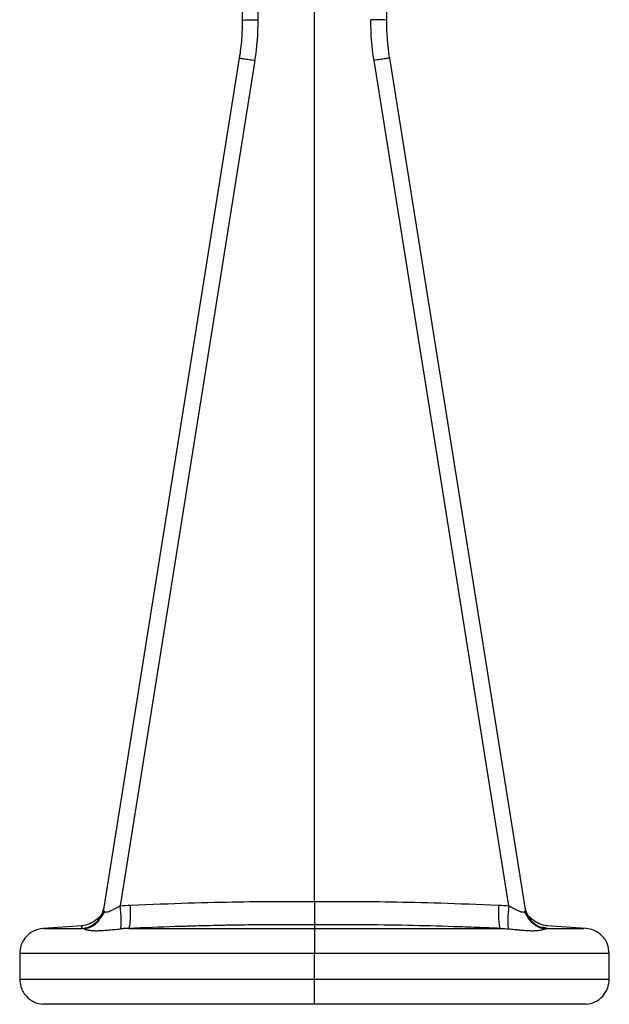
# Model space of a CAD drawing. Header units: millimetres. Extents: x 280 to 1260, y 186 to 1286.
# Tile 11 of 18: x 321 to 346, y 653 to 694. Entities that reach past the tile are written whole.
import ezdxf

# ---------------------------------------------------------------- set-up
doc = ezdxf.new("R2010")
doc.units = ezdxf.units.MM
doc.header["$LTSCALE"] = 10

msp = doc.modelspace()

# ---------------------------------------------------------------- linework, layer by layer
at = {"color": 7, "linetype": 'Continuous', "lineweight": 25}
for p, q in [((333.321, 657.02), (333.321, 702.669)), ((330.321, 702.076), (330.321, 693.625)), ((330.98, 693.646), (330.98, 702.097)), ((336.321, 693.625), (336.321, 702.076)), ((342.086, 656.682), (336.446, 692.05)), ((324.463, 656.429), (324.276, 656.277)), ((324.596, 656.604), (324.438, 656.348)), ((324.596, 656.604), (324.438, 656.348)), ((324.485, 656.444), (324.463, 656.432)), ((324.485, 656.444), (324.463, 656.432)), ((324.483, 656.448), (324.557, 656.682)), ((342.205, 656.348), (342.047, 656.604)), ((342.205, 656.348), (342.047, 656.604)), ((342.18, 656.432), (342.158, 656.444)), ((342.367, 656.277), (342.18, 656.429)), ((342.332, 656.217), (342.187, 656.431)), ((323.676, 656.015), (322.038, 655.9)), ((333.321, 656.05), (333.321, 655.901)), ((344.604, 655.9), (342.967, 656.015)), ((343.004, 655.901), (342.804, 655.951)), ((343.004, 655.901), (343.004, 655.901)), ((321.071, 654.853), (321.071, 653.795)), ((333.321, 653.795), (333.321, 654.853)), ((345.571, 653.795), (345.571, 654.853))]:
    msp.add_line(p, q, dxfattribs=at)
at = {"color": 7, "linetype": 'Continuous', "lineweight": 25, "flags": 128}
for points in [[(330.321, 693.625), (330.321, 693.625)], [(330.197, 692.05), (327.038, 672.244), (324.557, 656.682)], [(330.846, 691.954), (327.71, 672.287), (325.246, 656.835)], [(341.397, 656.835), (338.261, 676.501), (335.797, 691.954)]]:
    msp.add_lwpolyline(points, dxfattribs=at)
at = {"color": 7, "linetype": 'Continuous', "lineweight": 25}
for points, knots in [([(330.321, 693.625), (330.321, 693.625), (330.321, 693.621), (330.321, 693.617), (330.321, 693.611), (330.321, 693.596), (330.321, 693.567), (330.321, 693.509), (330.319, 693.394), (330.312, 693.162), (330.3, 692.965), (330.269, 692.571), (330.238, 692.309), (330.197, 692.05)], [0, 0, 0, 0, 0.003906, 0.003906, 0.007812, 0.015625, 0.03125, 0.0625, 0.125, 0.25, 0.5, 0.5, 1, 1, 1, 1]), ([(330.321, 693.625), (330.321, 693.627), (330.335, 693.63), (330.398, 693.635), (330.447, 693.637), (330.572, 693.641), (330.649, 693.643), (330.812, 693.645), (330.898, 693.646), (330.98, 693.646)], [0, 0, 0, 0, 0.25, 0.25, 0.5, 0.5, 0.75, 0.75, 1, 1, 1, 1]), ([(336.321, 693.625), (336.321, 693.627), (336.307, 693.63), (336.245, 693.635), (336.196, 693.637), (336.07, 693.641), (335.994, 693.643), (335.831, 693.645), (335.745, 693.646), (335.663, 693.646)], [0, 0, 0, 0, 0.25, 0.25, 0.5, 0.5, 0.75, 0.75, 1, 1, 1, 1]), ([(330.197, 692.05), (330.197, 692.051), (330.211, 692.05), (330.273, 692.041), (330.321, 692.034), (330.444, 692.016), (330.52, 692.004), (330.68, 691.98), (330.765, 691.966), (330.846, 691.954)], [0, 0, 0, 0, 0.25, 0.25, 0.5, 0.5, 0.75, 0.75, 1, 1, 1, 1]), ([(336.446, 692.05), (336.446, 692.051), (336.432, 692.05), (336.37, 692.041), (336.322, 692.034), (336.198, 692.016), (336.123, 692.004), (335.963, 691.98), (335.878, 691.966), (335.797, 691.954)], [0, 0, 0, 0, 0.25, 0.25, 0.5, 0.5, 0.75, 0.75, 1, 1, 1, 1]), ([(324.966, 656.691), (324.966, 656.691), (325.01, 656.714), (325.081, 656.752), (325.175, 656.801), (325.224, 656.824), (325.246, 656.835)], [0, 0, 0, 0, 0.000284, 0.493914, 0.780152, 1, 1, 1, 1]), ([(325.263, 655.883), (325.274, 655.899), (325.282, 655.934), (325.293, 656.043), (325.295, 656.118), (325.292, 656.297), (325.287, 656.401), (325.27, 656.617), (325.258, 656.729), (325.246, 656.835)], [0, 0, 0, 0, 0.25, 0.25, 0.5, 0.5, 0.75, 0.75, 1, 1, 1, 1]), ([(325.6, 655.901), (325.614, 655.907), (325.627, 655.934), (325.651, 656.034), (325.661, 656.109), (325.675, 656.295), (325.679, 656.406), (325.681, 656.637), (325.679, 656.757), (325.675, 656.87)], [0, 0, 0, 0, 0.25, 0.25, 0.5, 0.5, 0.75, 0.75, 1, 1, 1, 1]), ([(325.675, 656.87), (327.382, 656.941), (328.875, 656.985), (331.424, 657.027), (332.482, 657.026), (333.321, 657.02)], [0, 0, 0, 0, 0.5, 0.5, 1, 1, 1, 1]), ([(333.321, 657.02), (334.161, 657.026), (335.219, 657.027), (337.769, 656.985), (339.261, 656.941), (340.968, 656.87)], [0, 0, 0, 0, 0.5, 0.5, 1, 1, 1, 1]), ([(333.321, 657.02), (333.321, 656.99), (333.321, 656.931), (333.321, 656.843), (333.322, 656.758), (333.322, 656.645), (333.321, 656.504), (333.321, 656.358), (333.321, 656.232), (333.321, 656.153), (333.321, 656.104), (333.321, 656.077), (333.321, 656.058), (333.321, 656.053), (333.321, 656.05)], [0, 0, 0, 0, 0.0601358, 0.1202552, 0.1800458, 0.2392005, 0.3626577, 0.5000945, 0.614263, 0.7499728, 0.814822, 0.8782486, 0.9388153, 1, 1, 1, 1]), ([(340.968, 656.87), (340.964, 656.757), (340.962, 656.637), (340.964, 656.406), (340.968, 656.295), (340.982, 656.109), (340.992, 656.034), (341.016, 655.934), (341.029, 655.907), (341.042, 655.901)], [0, 0, 0, 0, 0.25, 0.25, 0.5, 0.5, 0.75, 0.75, 1, 1, 1, 1]), ([(341.397, 656.835), (341.384, 656.729), (341.373, 656.617), (341.356, 656.401), (341.351, 656.297), (341.347, 656.118), (341.35, 656.043), (341.36, 655.934), (341.369, 655.899), (341.379, 655.883)], [0, 0, 0, 0, 0.25, 0.25, 0.5, 0.5, 0.75, 0.75, 1, 1, 1, 1]), ([(341.397, 656.835), (341.418, 656.824), (341.467, 656.801), (341.562, 656.752), (341.633, 656.714), (341.677, 656.691), (341.677, 656.691)], [0, 0, 0, 0, 0.21974, 0.506047, 0.999758, 1, 1, 1, 1]), ([(323.639, 655.901), (323.743, 655.907), (323.852, 655.93), (324.062, 656.016), (324.163, 656.079), (324.337, 656.237), (324.41, 656.331), (324.516, 656.532), (324.55, 656.638), (324.566, 656.741)], [0, 0, 0, 0, 0.25, 0.25, 0.5, 0.5, 0.75, 0.75, 1, 1, 1, 1]), ([(324.557, 656.682), (324.556, 656.672), (324.555, 656.653), (324.564, 656.629), (324.578, 656.61), (324.602, 656.589), (324.65, 656.578), (324.735, 656.589), (324.841, 656.629), (324.922, 656.669), (324.966, 656.691)], [0, 0, 0, 0, 0.1065857, 0.1991947, 0.2761731, 0.336405, 0.4972697, 0.6550762, 0.8100583, 1, 1, 1, 1]), ([(341.677, 656.691), (341.7, 656.68), (341.745, 656.657), (341.806, 656.629), (341.859, 656.608), (341.922, 656.587), (341.992, 656.577), (342.053, 656.593), (342.079, 656.624), (342.088, 656.656), (342.087, 656.672), (342.086, 656.682)], [0, 0, 0, 0, 0.099441, 0.190126, 0.27202, 0.345295, 0.503059, 0.663834, 0.828207, 0.896189, 1, 1, 1, 1]), ([(342.076, 656.741), (342.093, 656.638), (342.127, 656.532), (342.233, 656.331), (342.306, 656.237), (342.479, 656.079), (342.58, 656.016), (342.791, 655.93), (342.9, 655.907), (343.004, 655.901)], [0, 0, 0, 0, 0.25, 0.25, 0.5, 0.5, 0.75, 0.75, 1, 1, 1, 1]), ([(342.867, 655.871), (342.772, 655.89), (342.676, 655.925), (342.496, 656.023), (342.413, 656.087), (342.272, 656.237), (342.214, 656.322), (342.128, 656.5), (342.1, 656.592), (342.086, 656.682)], [0, 0, 0, 0, 0.25, 0.25, 0.5, 0.5, 0.75, 0.75, 1, 1, 1, 1]), ([(323.639, 655.901), (323.643, 655.918), (323.65, 655.951), (323.662, 655.998), (323.669, 656.025), (323.662, 655.998), (323.65, 655.951), (323.643, 655.918), (323.639, 655.901)], [0, 0, 0, 0, 0.127703, 0.250124, 0.5, 0.749875, 0.872297, 1, 1, 1, 1]), ([(324.276, 656.277), (324.181, 656.205), (323.998, 656.064), (323.77, 656.03), (323.659, 656.014)], [0, 0, 0, 0, 0.514906, 1, 1, 1, 1]), ([(324.437, 656.36), (324.395, 656.291), (324.299, 656.135), (324.066, 655.958), (323.872, 655.9), (323.776, 655.871)], [0, 0, 0, 0, 0.284496, 0.647988, 1, 1, 1, 1]), ([(333.321, 656.05), (332.997, 656.053), (332.677, 656.054), (332.197, 656.055), (332.037, 656.055), (331.716, 656.054), (331.553, 656.053), (331.072, 656.05), (330.753, 656.047), (330.272, 656.04), (330.111, 656.037), (329.869, 656.033), (329.788, 656.032), (329.626, 656.029), (329.543, 656.027), (329.146, 656.019), (328.829, 656.011), (328.347, 655.998), (328.186, 655.994), (327.942, 655.986), (327.82, 655.983), (327.697, 655.979), (327.615, 655.976), (327.572, 655.975), (326.907, 655.953), (326.266, 655.929), (325.6, 655.901)], [0, 0, 0, 0, 0.125, 0.125, 0.1875, 0.1875, 0.25, 0.25, 0.375, 0.375, 0.4375, 0.4375, 0.46875, 0.46875, 0.5, 0.5, 0.625, 0.625, 0.6875, 0.6875, 0.71875, 0.734375, 0.734375, 0.75, 0.75, 1, 1, 1, 1]), ([(341.042, 655.901), (341, 655.903), (340.959, 655.904), (340.879, 655.908), (340.841, 655.909), (340.72, 655.914), (340.479, 655.924), (339.915, 655.946), (339.432, 655.963), (338.466, 655.994), (337.823, 656.012), (336.536, 656.039), (335.893, 656.048), (334.928, 656.054), (334.607, 656.055), (334.125, 656.054), (333.884, 656.054), (333.643, 656.052), (333.482, 656.051), (333.406, 656.05), (333.321, 656.05)], [0, 0, 0, 0, 0.015625, 0.015625, 0.03125, 0.03125, 0.0625, 0.125, 0.25, 0.25, 0.5, 0.5, 0.75, 0.75, 0.875, 0.875, 0.9375, 0.96875, 0.96875, 1, 1, 1, 1]), ([(342.984, 656.014), (342.873, 656.03), (342.645, 656.064), (342.461, 656.205), (342.367, 656.277)], [0, 0, 0, 0, 0.485094, 1, 1, 1, 1]), ([(322.048, 655.901), (321.907, 655.874), (321.614, 655.818), (321.291, 655.535), (321.103, 655.194), (321.082, 654.964), (321.071, 654.853)], [0, 0, 0, 0, 0.271127, 0.562206, 0.788871, 1, 1, 1, 1]), ([(322.136, 655.901), (322.109, 655.901), (321.98, 655.901), (322.475, 655.901), (323.255, 655.901), (323.639, 655.901)], [0, 0, 0, 0, 0.1207608, 0.5682995, 1, 1, 1, 1]), ([(323.776, 655.871), (323.754, 655.878), (323.708, 655.893), (323.662, 655.898), (323.639, 655.901)], [0, 0, 0, 0, 0.482926, 1, 1, 1, 1]), ([(323.776, 655.871), (323.787, 655.867), (323.808, 655.859), (323.848, 655.848), (323.891, 655.838), (323.939, 655.829), (324.015, 655.818), (324.131, 655.808), (324.303, 655.806), (324.5, 655.813), (324.725, 655.831), (324.977, 655.857), (325.164, 655.874), (325.263, 655.883)], [0, 0, 0, 0, 0.054833, 0.107779, 0.158544, 0.206987, 0.253089, 0.372807, 0.489712, 0.610626, 0.737382, 0.861294, 1, 1, 1, 1]), ([(325.6, 655.901), (325.542, 655.899), (325.43, 655.895), (325.318, 655.887), (325.263, 655.883)], [0, 0, 0, 0, 0.515579, 1, 1, 1, 1]), ([(325.6, 655.901), (326.105, 655.901), (326.662, 655.901), (327.861, 655.901), (328.502, 655.901), (329.836, 655.901), (330.528, 655.901), (331.925, 655.901), (332.629, 655.901), (333.321, 655.901)], [0, 0, 0, 0, 0.25, 0.25, 0.5, 0.5, 0.75, 0.75, 1, 1, 1, 1]), ([(333.321, 655.901), (333.321, 655.893), (333.321, 655.863), (333.321, 655.752), (333.321, 655.67), (333.321, 655.469), (333.321, 655.349), (333.321, 655.101), (333.321, 654.973), (333.321, 654.853)], [0, 0, 0, 0, 0.25, 0.25, 0.5, 0.5, 0.75, 0.75, 1, 1, 1, 1]), ([(333.321, 655.901), (334.013, 655.901), (334.718, 655.901), (336.115, 655.901), (336.807, 655.901), (338.141, 655.901), (338.782, 655.901), (339.981, 655.901), (340.538, 655.901), (341.042, 655.901)], [0, 0, 0, 0, 0.25, 0.25, 0.5, 0.5, 0.75, 0.75, 1, 1, 1, 1]), ([(341.379, 655.883), (341.421, 655.879), (341.502, 655.872), (341.616, 655.861), (341.723, 655.851), (341.822, 655.841), (341.964, 655.828), (342.142, 655.813), (342.338, 655.806), (342.511, 655.808), (342.656, 655.821), (342.783, 655.843), (342.838, 655.861), (342.867, 655.871)], [0, 0, 0, 0, 0.057185, 0.112218, 0.164918, 0.215169, 0.262901, 0.389182, 0.509679, 0.626334, 0.745778, 0.865986, 1, 1, 1, 1]), ([(343.004, 655.901), (343.515, 655.901), (344.443, 655.901), (344.487, 655.901), (344.506, 655.901)], [0, 0, 0, 0, 0.550083, 1, 1, 1, 1]), ([(345.571, 654.853), (345.554, 654.996), (345.519, 655.292), (345.259, 655.634), (344.932, 655.846), (344.704, 655.883), (344.595, 655.901)], [0, 0, 0, 0, 0.271127, 0.562206, 0.788871, 1, 1, 1, 1]), ([(333.321, 654.853), (332.6, 654.853), (331.851, 654.853), (330.334, 654.853), (329.566, 654.853), (328.058, 654.853), (327.318, 654.853), (325.918, 654.853), (325.257, 654.853), (324.061, 654.853), (323.526, 654.853), (322.61, 654.853), (322.23, 654.853), (321.633, 654.853), (321.416, 654.853), (321.136, 654.853), (321.071, 654.853), (321.071, 654.853)], [0, 0, 0, 0, 0.125, 0.125, 0.25, 0.25, 0.375, 0.375, 0.5, 0.5, 0.625, 0.625, 0.75, 0.75, 0.875, 0.875, 1, 1, 1, 1]), ([(345.571, 654.853), (345.571, 654.853), (345.507, 654.853), (345.227, 654.853), (345.01, 654.853), (344.413, 654.853), (344.032, 654.853), (343.117, 654.853), (342.581, 654.853), (341.385, 654.853), (340.725, 654.853), (339.324, 654.853), (338.584, 654.853), (337.077, 654.853), (336.309, 654.853), (334.792, 654.853), (334.043, 654.853), (333.321, 654.853)], [0, 0, 0, 0, 0.125, 0.125, 0.25, 0.25, 0.375, 0.375, 0.5, 0.5, 0.625, 0.625, 0.75, 0.75, 0.875, 0.875, 1, 1, 1, 1]), ([(321.071, 653.795), (321.088, 653.654), (321.122, 653.361), (321.377, 653.021), (321.697, 652.809), (321.922, 652.768), (322.03, 652.749)], [0, 0, 0, 0, 0.271337, 0.562152, 0.788662, 1, 1, 1, 1]), ([(321.071, 653.795), (321.071, 653.795), (321.136, 653.795), (321.416, 653.795), (321.633, 653.795), (322.23, 653.795), (322.61, 653.795), (323.526, 653.795), (324.061, 653.795), (325.257, 653.795), (325.918, 653.795), (327.318, 653.795), (328.058, 653.795), (329.566, 653.795), (330.334, 653.795), (331.851, 653.795), (332.6, 653.795), (333.321, 653.795)], [0, 0, 0, 0, 0.125, 0.125, 0.25, 0.25, 0.375, 0.375, 0.5, 0.5, 0.625, 0.625, 0.75, 0.75, 0.875, 0.875, 1, 1, 1, 1]), ([(333.321, 652.749), (333.321, 652.759), (333.321, 652.791), (333.321, 652.903), (333.321, 652.985), (333.321, 653.186), (333.321, 653.304), (333.321, 653.55), (333.321, 653.677), (333.321, 653.795)], [0, 0, 0, 0, 0.25, 0.25, 0.5, 0.5, 0.75, 0.75, 1, 1, 1, 1]), ([(333.321, 653.795), (334.043, 653.795), (334.792, 653.795), (336.309, 653.795), (337.077, 653.795), (338.584, 653.795), (339.324, 653.795), (340.725, 653.795), (341.385, 653.795), (342.581, 653.795), (343.117, 653.795), (344.032, 653.795), (344.413, 653.795), (345.01, 653.795), (345.227, 653.795), (345.507, 653.795), (345.571, 653.795), (345.571, 653.795)], [0, 0, 0, 0, 0.125, 0.125, 0.25, 0.25, 0.375, 0.375, 0.5, 0.5, 0.625, 0.625, 0.75, 0.75, 0.875, 0.875, 1, 1, 1, 1]), ([(344.613, 652.749), (344.737, 652.773), (344.993, 652.822), (345.313, 653.069), (345.531, 653.41), (345.558, 653.669), (345.571, 653.795)], [0, 0, 0, 0, 0.241202, 0.5, 0.758798, 1, 1, 1, 1]), ([(333.321, 652.749), (332.656, 652.749), (331.966, 652.749), (330.568, 652.749), (329.86, 652.749), (328.47, 652.749), (327.788, 652.749), (326.497, 652.749), (325.888, 652.749), (324.786, 652.749), (324.292, 652.749), (323.448, 652.749), (323.098, 652.749), (322.547, 652.749), (322.348, 652.749), (322.089, 652.749), (322.03, 652.749), (322.03, 652.749)], [0, 0, 0, 0, 0.125, 0.125, 0.25, 0.25, 0.375, 0.375, 0.5, 0.5, 0.625, 0.625, 0.75, 0.75, 0.875, 0.875, 1, 1, 1, 1]), ([(344.613, 652.749), (344.613, 652.749), (344.554, 652.749), (344.295, 652.749), (344.095, 652.749), (343.545, 652.749), (343.194, 652.749), (342.35, 652.749), (341.857, 652.749), (340.754, 652.749), (340.146, 652.749), (338.855, 652.749), (338.173, 652.749), (336.783, 652.749), (336.075, 652.749), (334.677, 652.749), (333.987, 652.749), (333.321, 652.749)], [0, 0, 0, 0, 0.125, 0.125, 0.25, 0.25, 0.375, 0.375, 0.5, 0.5, 0.625, 0.625, 0.75, 0.75, 0.875, 0.875, 1, 1, 1, 1])]:
    msp.add_open_spline(points, degree=3, knots=knots, dxfattribs=at)
for points in [[(330.846, 691.954), (330.936, 692.514), (330.98, 693.079), (330.98, 693.646)], [(335.797, 691.954), (335.707, 692.513), (335.662, 693.08), (335.663, 693.646)], [(336.446, 692.05), (336.363, 692.57), (336.321, 693.096), (336.321, 693.625)], [(325.246, 656.835), (325.385, 656.852), (325.528, 656.864), (325.675, 656.87)], [(340.968, 656.87), (341.115, 656.864), (341.258, 656.852), (341.397, 656.835)], [(341.042, 655.901), (341.156, 655.898), (341.269, 655.892), (341.379, 655.883)], [(342.867, 655.871), (342.912, 655.887), (342.958, 655.897), (343.004, 655.901)]]:
    msp.add_open_spline(points, degree=3, dxfattribs=at)

doc.saveas('drawing.dxf')
